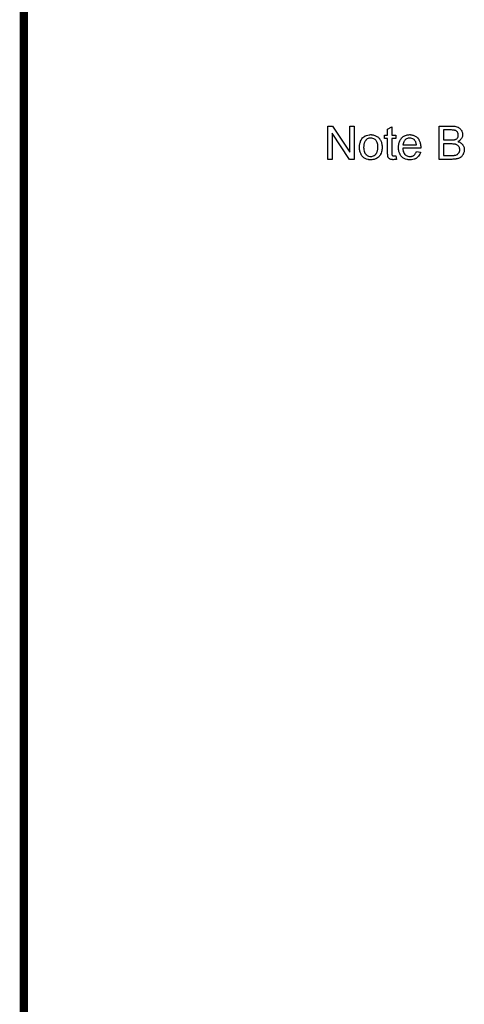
# Model space of a CAD drawing. Extents: x -1.6 to 9, y -2.8 to 5.2.
# Tile 16 of 197: x -1.6 to -0.5, y -0.4 to 1.9. Entities that reach past the tile are written whole.
import ezdxf

# ---------------------------------------------------------------- set-up
doc = ezdxf.new("R2010")
doc.units = 0
doc.layers.add('dfn6-15-57-c_document', color=1, linetype='CONTINUOUS')

msp = doc.modelspace()

# ---------------------------------------------------------------- linework, layer by layer
at = {"layer": 'dfn6-15-57-c_document', "color": 1, "const_width": 0.02}
msp.add_lwpolyline([(-1.555, -2.8), (-1.555, 5.227)], dxfattribs=at)
at = {"layer": 'dfn6-15-57-c_document', "color": 1}
for points in [[(-0.761943, 1.585604), (-0.772935, 1.585604), (-0.814818, 1.648429), (-0.814818, 1.585604), (-0.825, 1.585604), (-0.825, 1.665669), (-0.814124, 1.665669), (-0.772125, 1.602728), (-0.772125, 1.665669), (-0.761943, 1.665669), (-0.761943, 1.585604)], [(-0.671697, 1.643686), (-0.661747, 1.643686), (-0.661747, 1.636049), (-0.671697, 1.636049), (-0.671697, 1.601918), (-0.671697, 1.601687), (-0.671697, 1.601224), (-0.671697, 1.60053), (-0.671582, 1.59972), (-0.671466, 1.597868), (-0.67135, 1.597059), (-0.671235, 1.59648), (-0.671119, 1.596249), (-0.670772, 1.595786), (-0.670309, 1.595207), (-0.669499, 1.594629), (-0.669268, 1.594513), (-0.668689, 1.594282), (-0.667648, 1.59405), (-0.666144, 1.593935), (-0.664987, 1.593935), (-0.664408, 1.59405), (-0.663598, 1.59405), (-0.662673, 1.594166), (-0.661747, 1.594282), (-0.660475, 1.585604), (-0.660706, 1.585604), (-0.661169, 1.585488), (-0.661979, 1.585373), (-0.66302, 1.585257), (-0.664177, 1.585026), (-0.66545, 1.58491), (-0.667995, 1.584794), (-0.668921, 1.584794), (-0.669846, 1.58491), (-0.671003, 1.585026), (-0.672392, 1.585141), (-0.67378, 1.585488), (-0.675053, 1.585836), (-0.676326, 1.586414), (-0.676441, 1.58653), (-0.676788, 1.586761), (-0.677251, 1.587108), (-0.677945, 1.587687), (-0.678524, 1.588265), (-0.679218, 1.589075), (-0.679912, 1.589885), (-0.680375, 1.590926), (-0.680375, 1.591042), (-0.680606, 1.591505), (-0.680722, 1.592315), (-0.680953, 1.593472), (-0.681185, 1.594976), (-0.681301, 1.595901), (-0.681301, 1.596943), (-0.681416, 1.598216), (-0.681532, 1.599488), (-0.681532, 1.600877), (-0.681532, 1.602496), (-0.681532, 1.636049), (-0.688821, 1.636049), (-0.688821, 1.643686), (-0.681532, 1.643686), (-0.681532, 1.658032), (-0.671697, 1.663933), (-0.671697, 1.643686)], [(-0.525568, 1.665553), (-0.524643, 1.665553), (-0.52256, 1.665322), (-0.520246, 1.66509), (-0.517817, 1.664627), (-0.515387, 1.664049), (-0.513188, 1.663239), (-0.513073, 1.663239), (-0.512957, 1.663123), (-0.512263, 1.662776), (-0.511222, 1.662198), (-0.510065, 1.661388), (-0.508676, 1.660347), (-0.507172, 1.659074), (-0.505784, 1.657454), (-0.504511, 1.655718), (-0.504395, 1.655487), (-0.504048, 1.654793), (-0.50347, 1.653867), (-0.502891, 1.652479), (-0.502313, 1.650859), (-0.501734, 1.649124), (-0.501387, 1.647157), (-0.501271, 1.64519), (-0.501271, 1.644958), (-0.501271, 1.64438), (-0.501387, 1.643339), (-0.501618, 1.642066), (-0.501966, 1.640562), (-0.502544, 1.638942), (-0.503238, 1.637322), (-0.504164, 1.635587), (-0.50428, 1.635355), (-0.504627, 1.634892), (-0.505321, 1.633967), (-0.506247, 1.633041), (-0.507404, 1.631884), (-0.508792, 1.630612), (-0.510527, 1.629455), (-0.512494, 1.628298), (-0.512379, 1.628298), (-0.512147, 1.628182), (-0.5118, 1.628066), (-0.511337, 1.627835), (-0.509949, 1.627372), (-0.508329, 1.626562), (-0.506594, 1.625521), (-0.504627, 1.624248), (-0.502891, 1.622744), (-0.501271, 1.620893), (-0.501156, 1.620661), (-0.500693, 1.619967), (-0.499999, 1.618926), (-0.499305, 1.617537), (-0.49861, 1.615686), (-0.497916, 1.613719), (-0.497453, 1.611405), (-0.497338, 1.60886), (-0.497338, 1.608744), (-0.497338, 1.608629), (-0.497338, 1.607934), (-0.497453, 1.606777), (-0.497685, 1.605389), (-0.497916, 1.603769), (-0.498379, 1.602034), (-0.498957, 1.600182), (-0.499767, 1.598331), (-0.499883, 1.5981), (-0.50023, 1.597521), (-0.500693, 1.596711), (-0.501387, 1.595554), (-0.502313, 1.594398), (-0.503238, 1.593125), (-0.504395, 1.591852), (-0.505668, 1.590811), (-0.505784, 1.590695), (-0.506247, 1.590348), (-0.507056, 1.589885), (-0.508098, 1.589422), (-0.50937, 1.588728), (-0.510875, 1.588034), (-0.512494, 1.587456), (-0.514461, 1.586877), (-0.514693, 1.586877), (-0.515387, 1.586646), (-0.516544, 1.58653), (-0.518048, 1.586299), (-0.519899, 1.586067), (-0.522097, 1.585836), (-0.524527, 1.58572), (-0.527304, 1.585604), (-0.557849, 1.585604), (-0.557849, 1.665669), (-0.526378, 1.665669), (-0.525568, 1.665553)], [(-0.52823, 1.656181), (-0.547204, 1.656181), (-0.547204, 1.632116), (-0.527535, 1.632116), (-0.526031, 1.632231), (-0.524411, 1.632347), (-0.522792, 1.632463), (-0.521172, 1.632694), (-0.519899, 1.632926), (-0.519668, 1.633041), (-0.519205, 1.633157), (-0.518511, 1.633504), (-0.517585, 1.633967), (-0.516659, 1.63443), (-0.515618, 1.635124), (-0.514577, 1.63605), (-0.513767, 1.636975), (-0.513651, 1.637091), (-0.51342, 1.637438), (-0.513073, 1.638132), (-0.512726, 1.638942), (-0.512379, 1.639868), (-0.512032, 1.641025), (-0.5118, 1.642413), (-0.511684, 1.643917), (-0.511684, 1.644149), (-0.511684, 1.644611), (-0.5118, 1.645305), (-0.511916, 1.646231), (-0.512147, 1.647388), (-0.512494, 1.648545), (-0.512957, 1.649702), (-0.513651, 1.650859), (-0.513767, 1.650975), (-0.513998, 1.651322), (-0.514461, 1.6519), (-0.51504, 1.652479), (-0.51585, 1.653173), (-0.516775, 1.653867), (-0.517932, 1.654562), (-0.519205, 1.655024), (-0.519321, 1.655024), (-0.519899, 1.655256), (-0.520709, 1.655371), (-0.521982, 1.655603), (-0.523717, 1.655834), (-0.525684, 1.65595), (-0.52823, 1.656181)], [(-0.719944, 1.644843), (-0.718903, 1.644727), (-0.717746, 1.644495), (-0.716473, 1.644264), (-0.714969, 1.644033), (-0.711845, 1.642991), (-0.710226, 1.642413), (-0.708606, 1.641603), (-0.706986, 1.640793), (-0.705366, 1.639636), (-0.703862, 1.638479), (-0.702358, 1.637091), (-0.702242, 1.636975), (-0.702011, 1.636744), (-0.701664, 1.636281), (-0.701201, 1.635702), (-0.700622, 1.634892), (-0.699928, 1.633851), (-0.699234, 1.632694), (-0.69854, 1.631421), (-0.697846, 1.630033), (-0.697152, 1.628297), (-0.696457, 1.626562), (-0.695879, 1.624595), (-0.695416, 1.622513), (-0.695069, 1.620314), (-0.694837, 1.618), (-0.694722, 1.615455), (-0.694722, 1.615339), (-0.694722, 1.614992), (-0.694722, 1.614414), (-0.694722, 1.613604), (-0.694837, 1.612678), (-0.694953, 1.611521), (-0.694953, 1.610364), (-0.695185, 1.609091), (-0.695532, 1.606199), (-0.696226, 1.603306), (-0.697036, 1.600414), (-0.698193, 1.597753), (-0.698193, 1.597637), (-0.698308, 1.597521), (-0.69854, 1.597174), (-0.698771, 1.596711), (-0.699581, 1.595554), (-0.700622, 1.594166), (-0.702011, 1.592546), (-0.703746, 1.590926), (-0.705713, 1.589307), (-0.708027, 1.587803), (-0.708143, 1.587803), (-0.708259, 1.587687), (-0.708606, 1.587455), (-0.709184, 1.587224), (-0.709763, 1.586993), (-0.710457, 1.586761), (-0.712192, 1.586067), (-0.714159, 1.585488), (-0.716589, 1.58491), (-0.719135, 1.584447), (-0.721911, 1.584332), (-0.723068, 1.584332), (-0.723994, 1.584447), (-0.725035, 1.584563), (-0.726192, 1.584794), (-0.727581, 1.585026), (-0.728969, 1.585257), (-0.732093, 1.586183), (-0.733828, 1.586877), (-0.735448, 1.587571), (-0.737068, 1.588497), (-0.738688, 1.589538), (-0.740192, 1.590695), (-0.741696, 1.592083), (-0.741812, 1.592199), (-0.742043, 1.59243), (-0.74239, 1.592893), (-0.742853, 1.593588), (-0.743432, 1.594397), (-0.74401, 1.595323), (-0.744704, 1.59648), (-0.745398, 1.597868), (-0.746093, 1.599372), (-0.746787, 1.601108), (-0.747365, 1.602959), (-0.747944, 1.604926), (-0.748407, 1.607124), (-0.748754, 1.609438), (-0.748985, 1.611984), (-0.749101, 1.614645), (-0.749101, 1.614876), (-0.749101, 1.615339), (-0.748985, 1.616149), (-0.748985, 1.617306), (-0.748869, 1.618579), (-0.748638, 1.620198), (-0.748407, 1.621818), (-0.747944, 1.623669), (-0.747481, 1.625521), (-0.746903, 1.627488), (-0.746208, 1.62957), (-0.745283, 1.631537), (-0.744357, 1.633388), (-0.743084, 1.635239), (-0.741812, 1.636975), (-0.740192, 1.638479), (-0.740076, 1.638595), (-0.739845, 1.63871), (-0.739382, 1.639058), (-0.738803, 1.63952), (-0.738109, 1.639983), (-0.737184, 1.640562), (-0.736258, 1.64114), (-0.735101, 1.641719), (-0.733828, 1.642297), (-0.73244, 1.642876), (-0.729316, 1.643917), (-0.725729, 1.644727), (-0.723878, 1.644843), (-0.721911, 1.644958), (-0.720754, 1.644958), (-0.719944, 1.644843)], [(-0.721911, 1.636859), (-0.722606, 1.636859), (-0.723184, 1.636744), (-0.724457, 1.636628), (-0.726192, 1.636165), (-0.728159, 1.635471), (-0.730242, 1.634545), (-0.732209, 1.633157), (-0.73325, 1.632231), (-0.734176, 1.631306), (-0.734176, 1.63119), (-0.734407, 1.631074), (-0.734638, 1.630727), (-0.734985, 1.630264), (-0.735332, 1.629686), (-0.73568, 1.628992), (-0.736142, 1.628066), (-0.736605, 1.62714), (-0.737068, 1.625984), (-0.737531, 1.624826), (-0.737878, 1.623438), (-0.738225, 1.621934), (-0.738572, 1.620314), (-0.738803, 1.618579), (-0.738919, 1.616612), (-0.739035, 1.614645), (-0.739035, 1.614529), (-0.739035, 1.614182), (-0.739035, 1.613604), (-0.738919, 1.612794), (-0.738919, 1.611868), (-0.738803, 1.610827), (-0.738456, 1.608397), (-0.737878, 1.60562), (-0.736952, 1.602843), (-0.735795, 1.600182), (-0.734985, 1.599025), (-0.734176, 1.597868), (-0.73406, 1.597868), (-0.733944, 1.597637), (-0.73325, 1.597059), (-0.732209, 1.596133), (-0.73082, 1.595207), (-0.729085, 1.594166), (-0.727002, 1.59324), (-0.724572, 1.592662), (-0.7233, 1.592546), (-0.721911, 1.59243), (-0.721217, 1.59243), (-0.720639, 1.592546), (-0.719366, 1.592778), (-0.71763, 1.593125), (-0.715779, 1.593819), (-0.713697, 1.594745), (-0.71173, 1.596133), (-0.710688, 1.597059), (-0.709763, 1.597984), (-0.709647, 1.5981), (-0.709531, 1.598216), (-0.7093, 1.598563), (-0.708953, 1.599025), (-0.708606, 1.599604), (-0.708143, 1.600298), (-0.70768, 1.601224), (-0.707217, 1.602149), (-0.706755, 1.603306), (-0.706408, 1.604579), (-0.705945, 1.605967), (-0.705598, 1.607472), (-0.70525, 1.609207), (-0.705019, 1.610943), (-0.704788, 1.612909), (-0.704788, 1.614992), (-0.704788, 1.615108), (-0.704788, 1.615455), (-0.704788, 1.616033), (-0.704903, 1.616727), (-0.704903, 1.617653), (-0.705019, 1.618694), (-0.705366, 1.621124), (-0.705945, 1.623669), (-0.70687, 1.626446), (-0.708143, 1.628992), (-0.708837, 1.630264), (-0.709763, 1.631306), (-0.709763, 1.631421), (-0.709994, 1.631537), (-0.710688, 1.632231), (-0.71173, 1.633041), (-0.713118, 1.634082), (-0.714854, 1.635124), (-0.716936, 1.636049), (-0.71925, 1.636628), (-0.720523, 1.636744), (-0.721911, 1.636859)], [(-0.626343, 1.644843), (-0.625418, 1.644727), (-0.62426, 1.644495), (-0.622988, 1.644264), (-0.621484, 1.643917), (-0.620095, 1.64357), (-0.618476, 1.642991), (-0.616971, 1.642413), (-0.615352, 1.641603), (-0.613732, 1.640677), (-0.612112, 1.639636), (-0.610608, 1.638363), (-0.60922, 1.636975), (-0.609104, 1.636859), (-0.608872, 1.636628), (-0.608525, 1.636165), (-0.608062, 1.635471), (-0.607484, 1.634661), (-0.606905, 1.633735), (-0.606211, 1.632578), (-0.605517, 1.63119), (-0.604823, 1.629686), (-0.604129, 1.628066), (-0.60355, 1.626215), (-0.602972, 1.624248), (-0.602509, 1.62205), (-0.602162, 1.619736), (-0.60193, 1.617306), (-0.601815, 1.614645), (-0.601815, 1.614529), (-0.601815, 1.614066), (-0.601815, 1.613256), (-0.60193, 1.6121), (-0.645318, 1.6121), (-0.645318, 1.611984), (-0.645318, 1.611637), (-0.645202, 1.611174), (-0.645202, 1.61048), (-0.645087, 1.60967), (-0.644855, 1.608744), (-0.644508, 1.606662), (-0.643814, 1.604348), (-0.642888, 1.601802), (-0.641615, 1.599488), (-0.639996, 1.597406), (-0.63988, 1.597406), (-0.639764, 1.597174), (-0.63907, 1.596596), (-0.638029, 1.595786), (-0.63664, 1.594976), (-0.634789, 1.59405), (-0.632707, 1.59324), (-0.630393, 1.592662), (-0.62912, 1.592546), (-0.627731, 1.59243), (-0.626806, 1.59243), (-0.625765, 1.592546), (-0.624492, 1.592778), (-0.623104, 1.593125), (-0.621484, 1.593588), (-0.61998, 1.594282), (-0.618476, 1.595207), (-0.61836, 1.595323), (-0.617781, 1.595786), (-0.617087, 1.59648), (-0.616277, 1.597406), (-0.615352, 1.598678), (-0.61431, 1.600298), (-0.613269, 1.602149), (-0.612343, 1.604348), (-0.602162, 1.603075), (-0.602162, 1.602959), (-0.602278, 1.602728), (-0.602393, 1.602265), (-0.602625, 1.601571), (-0.602972, 1.600877), (-0.603319, 1.599951), (-0.604244, 1.597984), (-0.605401, 1.595786), (-0.607021, 1.593472), (-0.608872, 1.591274), (-0.611186, 1.589191), (-0.611302, 1.589191), (-0.611534, 1.588959), (-0.611881, 1.588728), (-0.612343, 1.588381), (-0.613038, 1.588034), (-0.613732, 1.587687), (-0.614657, 1.587224), (-0.615699, 1.586761), (-0.616856, 1.586298), (-0.618013, 1.585836), (-0.620905, 1.585141), (-0.624145, 1.584563), (-0.627731, 1.584332), (-0.629004, 1.584332), (-0.629814, 1.584447), (-0.630855, 1.584563), (-0.632128, 1.584794), (-0.633516, 1.585026), (-0.635021, 1.585257), (-0.63826, 1.586183), (-0.639996, 1.586877), (-0.641615, 1.587571), (-0.643351, 1.588497), (-0.644971, 1.589538), (-0.646475, 1.590695), (-0.647979, 1.592083), (-0.648095, 1.592199), (-0.648326, 1.59243), (-0.648673, 1.592893), (-0.649136, 1.593588), (-0.649715, 1.594397), (-0.650293, 1.595323), (-0.650987, 1.59648), (-0.651681, 1.597753), (-0.652376, 1.599257), (-0.65307, 1.600877), (-0.653648, 1.602728), (-0.654227, 1.604695), (-0.65469, 1.606777), (-0.655037, 1.609091), (-0.655268, 1.611521), (-0.655384, 1.614066), (-0.655384, 1.614182), (-0.655384, 1.614761), (-0.655384, 1.615455), (-0.655268, 1.616496), (-0.655152, 1.617769), (-0.655037, 1.619157), (-0.654805, 1.620777), (-0.654458, 1.622397), (-0.653533, 1.626099), (-0.652954, 1.62795), (-0.65226, 1.629917), (-0.651334, 1.631768), (-0.650293, 1.633504), (-0.649136, 1.635239), (-0.647863, 1.636859), (-0.647748, 1.636975), (-0.647516, 1.637206), (-0.647053, 1.637553), (-0.646475, 1.638132), (-0.645781, 1.63871), (-0.644855, 1.639405), (-0.643814, 1.640215), (-0.642541, 1.640909), (-0.641268, 1.641719), (-0.639764, 1.642413), (-0.638144, 1.643107), (-0.636409, 1.643686), (-0.634558, 1.644264), (-0.632591, 1.644611), (-0.630508, 1.644843), (-0.62831, 1.644958), (-0.627153, 1.644958), (-0.626343, 1.644843)], [(-0.628194, 1.636859), (-0.628889, 1.636859), (-0.629351, 1.636744), (-0.630624, 1.636628), (-0.632128, 1.636281), (-0.633979, 1.635702), (-0.635946, 1.634892), (-0.637797, 1.633735), (-0.639649, 1.632231), (-0.63988, 1.632), (-0.640343, 1.631421), (-0.641153, 1.63038), (-0.641963, 1.628992), (-0.642888, 1.627372), (-0.643698, 1.625289), (-0.644392, 1.62286), (-0.644739, 1.620198), (-0.612228, 1.620198), (-0.612228, 1.620314), (-0.612228, 1.620546), (-0.612343, 1.620893), (-0.612343, 1.621355), (-0.612575, 1.622744), (-0.612922, 1.624248), (-0.6135, 1.626099), (-0.614079, 1.627835), (-0.615005, 1.62957), (-0.616046, 1.631074), (-0.616046, 1.63119), (-0.616277, 1.631306), (-0.616856, 1.632), (-0.617897, 1.632926), (-0.619285, 1.633967), (-0.621021, 1.635008), (-0.623104, 1.635934), (-0.625533, 1.636628), (-0.626806, 1.636744), (-0.628194, 1.636859)], [(-0.526147, 1.622628), (-0.547204, 1.622628), (-0.547204, 1.595092), (-0.524411, 1.595092), (-0.521982, 1.595207), (-0.52094, 1.595323), (-0.520015, 1.595439), (-0.519899, 1.595439), (-0.519436, 1.595554), (-0.518742, 1.59567), (-0.517932, 1.595902), (-0.515965, 1.596596), (-0.513998, 1.597521), (-0.513883, 1.597637), (-0.513536, 1.597869), (-0.513073, 1.598216), (-0.512494, 1.598678), (-0.511916, 1.599373), (-0.511106, 1.600067), (-0.510527, 1.600992), (-0.509833, 1.602034), (-0.509717, 1.602149), (-0.509602, 1.602496), (-0.50937, 1.603191), (-0.509023, 1.604001), (-0.508676, 1.604926), (-0.508445, 1.606083), (-0.508329, 1.607472), (-0.508213, 1.60886), (-0.508213, 1.609091), (-0.508213, 1.609554), (-0.508329, 1.61048), (-0.50856, 1.611521), (-0.508792, 1.612678), (-0.509255, 1.613951), (-0.509833, 1.615224), (-0.510643, 1.616496), (-0.510759, 1.616612), (-0.511106, 1.617075), (-0.511569, 1.617653), (-0.512263, 1.618347), (-0.513188, 1.619157), (-0.514346, 1.619967), (-0.515618, 1.620661), (-0.517122, 1.62124), (-0.517354, 1.621356), (-0.517817, 1.621471), (-0.518858, 1.621703), (-0.52013, 1.621934), (-0.52175, 1.622166), (-0.523717, 1.622397), (-0.526147, 1.622628)]]:
    msp.add_lwpolyline(points, dxfattribs=at)

doc.saveas('drawing.dxf')
